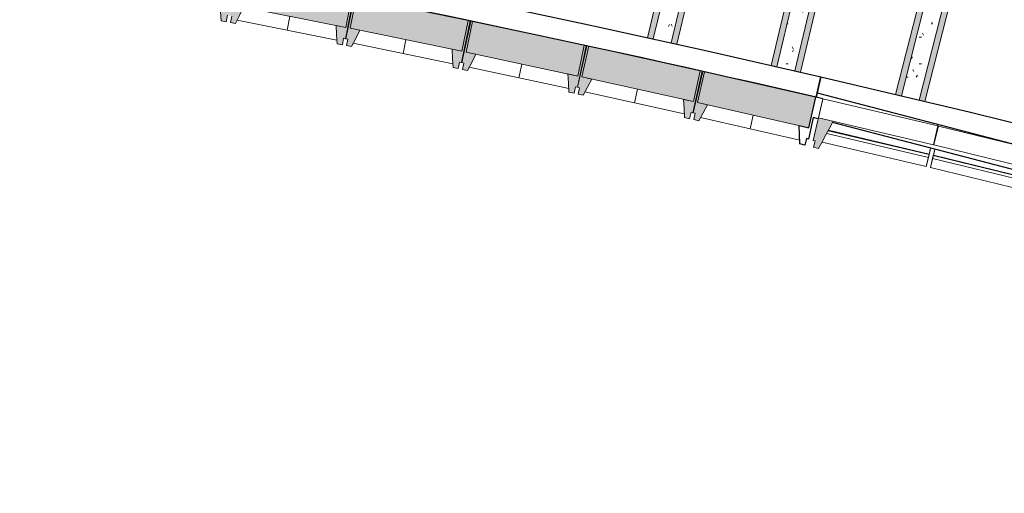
# Model space of a CAD drawing. Header units: centimetres. Extents: x -2631 to 9172, y -3616 to 502.
# Tile 9 of 36: x 97 to 847, y -3548 to -3187. Entities that reach past the tile are written whole.
import ezdxf

# ---------------------------------------------------------------- set-up
doc = ezdxf.new("R2010")
doc.units = ezdxf.units.CM
for name, color, linetype, lineweight in [('0-1', 7, 'Continuous', 5), ('MUR_C', 7, 'Continuous', 25), ('OSSATURE', 7, 'Continuous', 18), ('OSSATURE-2', 7, 'Continuous', 25), ('OSSATURE_C', 7, 'Continuous', 18), ('TOIT', 7, 'Continuous', 25), ('Z', 7, 'Continuous', 18)]:
    doc.layers.add(name, color=color, linetype=linetype, lineweight=lineweight)
doc.layers.add('OSSATURE-1', color=7, linetype='Continuous', lineweight=5, true_color=0x787878)
pattern_1 = [(0, (0, 0), (40.64, 10.16), [1.676, -28.804, 1.676, -28.804, -162.56]), (0, (0, 0), (40.64, 10.16), [-60.96, 1.676, -59.284, 1.676, -28.804, -71.12]), (0, (0, 0), (40.64, 10.16), [-152.4, 1.676, -18.644, 1.676, -49.124]), (120, (15.24, 5.08), (-29.118818, 30.115272), [1.676, -28.804, 1.676, -28.804, -162.56]), (120, (15.24, 5.08), (-29.118818, 30.115272), [-60.96, 1.676, -59.284, 1.676, -28.804, -71.12]), (120, (15.24, 5.08), (-29.118818, 30.115272), [-152.4, 1.676, -18.644, 1.676, -49.124]), (240, (20.32, 25.4), (-11.521182, -40.275272), [1.676, -28.804, 1.676, -28.804, -162.56]), (240, (20.32, 25.4), (-11.521182, -40.275272), [-60.96, 1.676, -59.284, 1.676, -28.804, -71.12]), (240, (20.32, 25.4), (-11.521182, -40.275272), [-152.4, 1.676, -18.644, 1.676, -49.124])]

# ---------------------------------------------------------------- blocks, each defined once
blk = doc.blocks.new('B02_ARC_rvt-1-DDDD_AAA_NNNN_CCC_1_50_N0_Isolations pafonds')
at = {"layer": 'MUR_C'}
for p, q in [((707.31, -3230.56), (703.69, -3246.15)), ((703.69, -3246.15), (707.31, -3230.56)), ((708.9, -3247.36), (703.69, -3246.15)), ((796.95, -3268.17), (796.49, -3268.05))]:
    blk.add_line(p, q, dxfattribs=at)
at = {"layer": 'MUR_C', "flags": 128}
for points in [[(360.06, -3155.13), (447.07, -3173.07), (533.95, -3191.62), (620.7, -3210.79), (707.31, -3230.56)], [(707.31, -3230.56), (821.33, -3257.58), (935.1, -3285.66), (1048.6, -3314.8), (1161.82, -3344.99), (1274.76, -3376.23), (1387.41, -3408.53), (1499.74, -3441.87), (1611.77, -3476.25), (1723.47, -3511.68), (1834.83, -3548.14)]]:
    blk.add_lwpolyline(points, dxfattribs=at)
at = {"layer": 'MUR_C'}
blk.add_arc((-2139.2, -15497.1), 12576.48, 76.935498, 81.882659, dxfattribs=at)
blk = doc.blocks.new('20_MUR PREFA_03 - MODULE_03-V19-DDDD_AAA_NNNN_CCC_1_50_N0_Isolations pafonds')
at = {"layer": 'Z'}
for p, q in [((-43.5, 32.17), (-43.5, 25.04)), ((-43.5, 19.17), (-43.5, 32.17)), ((-43.5, 32.17), (43.5, 32.17)), ((43.5, 32.17), (43.5, 19.17)), ((43.5, 25.04), (43.5, 32.17)), ((-43.5, 25.04), (-43.5, 22.74)), ((43.5, 25.04), (-43.5, 25.04)), ((-43.5, 22.74), (-43.5, 22.35)), ((43.5, 22.74), (-43.5, 22.74)), ((43.5, 22.74), (43.5, 25.04)), ((43.5, 22.35), (43.5, 22.74)), ((-43.5, 22.35), (-43.5, 19.15)), ((-43.5, 22.35), (43.5, 22.35)), ((43.5, 22.35), (43.5, 17.71)), ((43.5, 17.71), (43.5, 19.17)), ((45, 14.74), (-45, 14.74)), ((-45, -0.1), (-45, 14.74)), ((45, 14.74), (45, -0.1)), ((-45, -0.1), (45, -0.1))]:
    blk.add_line(p, q, dxfattribs=at)
blk = doc.blocks.new('20_MUR PREFA_03 - MODULE_03-V20-DDDD_AAA_NNNN_CCC_1_50_N0_Isolations pafonds')
at = {"layer": 'Z'}
for p, q in [((-43.5, 32.17), (-43.5, 25.04)), ((-43.5, 19.17), (-43.5, 32.17)), ((-43.5, 32.17), (38.06, 32.17)), ((-43.5, 25.04), (-43.5, 22.74)), ((36.16, 25.04), (-43.5, 25.04)), ((-43.5, 22.74), (-43.5, 22.35)), ((35.55, 22.74), (-43.5, 22.74)), ((-43.5, 22.35), (-43.5, 17.64)), ((-43.5, 22.35), (35.45, 22.35)), ((-43.5, 17.64), (-43.5, 19.17)), ((45, 14.74), (-45, 14.74)), ((-45, -0.1), (-45, 14.74)), ((45, 14.74), (45, -0.1)), ((45, 0.16), (45, 14.74)), ((-45, -0.1), (45, -0.1))]:
    blk.add_line(p, q, dxfattribs=at)
blk = doc.blocks.new('20_MUR PREFA_01 - MODULE_01 B-3165811-DDDD_AAA_NNNN_CCC_1_50_N0_Isolations pafonds')
at = {"layer": 'Z'}
blk.add_line((0, 23.93), (0, 34.62), dxfattribs=at)
blk = doc.blocks.new('B02_DC_STR_rvt-1-DDDD_AAA_NNNN_CCC_1_50_N0_Isolations pafonds')
at = {"layer": 'OSSATURE'}
h = blk.add_hatch(dxfattribs=at)
h.set_pattern_fill('FP_98', color=256, style=0, pattern_type=2)
h.set_pattern_definition([(70.132, (1280.837, -304.948), (11.4382603, 37.5879653), [1.388, -23.854, 1.388, -23.854, -134.627]), (70.132, (1280.837, -304.948), (11.4382603, 37.5879653), [-50.485, 1.388, -49.097, 1.388, -23.854, -58.9]), (70.132, (1280.837, -304.948), (11.4382603, 37.5879653), [-126.213, 1.388, -15.44, 1.388, -40.683]), (140.406, (1285.126, -290.111), (-8.196364, -5.089806), [0.30616, -5.26, 0.30616, -34.949]), (140.406, (1285.126, -290.111), (-8.196364, -5.089806), [-5.873, -5.26, 0.30616, -10.827, -18.555]), (140.406, (1285.126, -290.111), (-8.196364, -5.089806), [-22.266, 0.30616, -5.26, 0.30616, -12.683]), (140.406, (1285.126, -290.111), (-8.196364, -5.089806), [-28.139, -3.405, 0.30616, -8.971]), (261.067, (1286.556, -274.286), (-3.2425494, -32.4976764), [1.519, -26.104, 1.519, -173.426]), (261.067, (1286.556, -274.286), (-3.2425494, -32.4976764), [-29.142, -26.104, 1.519, -53.727, -92.077]), (261.067, (1286.556, -274.286), (-3.2425494, -32.4976764), [-110.492, 1.519, -26.104, 1.519, -62.934]), (261.067, (1286.556, -274.286), (-3.2425494, -32.4976764), [-139.634, -16.896, 1.519, -44.519])])
h.paths.add_polyline_path([(579.55, -3201.7), (722.56, -2601.05), (718.17, -2600.06), (575.16, -3200.73)])
h = blk.add_hatch(dxfattribs=at)
h.set_pattern_fill('FP_43', color=256, style=0, pattern_type=2)
h.set_pattern_definition(pattern_1)
h.paths.add_polyline_path([(593.23, -3204.72), (736.22, -2604.14), (722.56, -2601.05), (579.55, -3201.7), (585.13, -3202.93)])
h = blk.add_hatch(dxfattribs=at)
h.set_pattern_fill('FP_99', color=256, style=0, pattern_type=2)
h.set_pattern_definition([(70.132, (1203.473, -286.529), (11.4382603, 37.5879653), [1.388, -23.854, 1.388, -23.854, -134.627]), (70.132, (1203.473, -286.529), (11.4382603, 37.5879653), [-50.485, 1.388, -49.097, 1.388, -23.854, -58.9]), (70.132, (1203.473, -286.529), (11.4382603, 37.5879653), [-126.213, 1.388, -15.44, 1.388, -40.683]), (140.406, (1207.763, -271.692), (-8.196364, -5.089806), [0.30616, -5.26, 0.30616, -34.949]), (140.406, (1207.763, -271.692), (-8.196364, -5.089806), [-5.873, -5.26, 0.30616, -10.827, -18.555]), (140.406, (1207.763, -271.692), (-8.196364, -5.089806), [-22.266, 0.30616, -5.26, 0.30616, -12.683]), (140.406, (1207.763, -271.692), (-8.196364, -5.089806), [-28.139, -3.405, 0.30616, -8.971]), (261.067, (1209.193, -255.867), (-3.2425494, -32.4976764), [1.519, -26.104, 1.519, -173.426]), (261.067, (1209.193, -255.867), (-3.2425494, -32.4976764), [-29.142, -26.104, 1.519, -53.727, -92.077]), (261.067, (1209.193, -255.867), (-3.2425494, -32.4976764), [-110.492, 1.519, -26.104, 1.519, -62.934]), (261.067, (1209.193, -255.867), (-3.2425494, -32.4976764), [-139.634, -16.896, 1.519, -44.519])])
h.paths.add_polyline_path([(597.62, -3205.69), (740.61, -2605.13), (736.22, -2604.14), (593.23, -3204.72), (595.94, -3205.32)])
h = blk.add_hatch(dxfattribs=at)
h.set_pattern_fill('FP_100', color=256, style=0, pattern_type=2)
h.set_pattern_definition([(70.094, (1375.357, -329.325), (11.4798863, 37.6147385), [1.391, -23.896, 1.391, -158.761]), (70.094, (1375.357, -329.325), (11.4798863, 37.6147385), [-26.678, -23.896, 1.391, -49.184, -84.291]), (70.094, (1375.357, -329.325), (11.4798863, 37.6147385), [-101.149, 1.391, -23.896, 1.391, -57.613]), (70.094, (1375.357, -329.325), (11.4798863, 37.6147385), [-127.827, -15.467, 1.391, -40.754]), (141.089, (1379.662, -314.48), (-8.224752, -5.186755), [0.30427, -5.228, 0.30427, -5.228, -29.505]), (141.089, (1379.662, -314.48), (-8.224752, -5.186755), [-11.065, 0.30427, -10.76, 0.30427, -5.228, -12.909]), (141.089, (1379.662, -314.48), (-8.224752, -5.186755), [-27.661, 0.30427, -3.384, 0.30427, -8.916]), (261.023, (1381.097, -298.691), (-3.2549188, -32.4283217), [1.517, -26.072, 1.517, -173.214]), (261.023, (1381.097, -298.691), (-3.2549188, -32.4283217), [-29.107, -26.072, 1.517, -53.661, -91.964]), (261.023, (1381.097, -298.691), (-3.2549188, -32.4283217), [-110.357, 1.517, -26.072, 1.517, -62.857]), (261.023, (1381.097, -298.691), (-3.2549188, -32.4283217), [-139.463, -16.875, 1.517, -44.465])])
h.paths.add_polyline_path([(673.68, -3222.88), (817.44, -2622.49), (813.05, -2621.5), (669.29, -3221.88)])
h = blk.add_hatch(dxfattribs=at)
h.set_pattern_fill('FP_46', color=256, style=0, pattern_type=2)
h.set_pattern_definition(pattern_1)
h.paths.add_polyline_path([(687.33, -3226), (831.1, -2625.58), (817.44, -2622.49), (673.68, -3222.88)])
h = blk.add_hatch(dxfattribs=at)
h.set_pattern_fill('FP_101', color=256, style=0, pattern_type=2)
h.set_pattern_definition([(70.094, (1298.017, -310.806), (11.4798863, 37.6147385), [1.391, -23.896, 1.391, -158.761]), (70.094, (1298.017, -310.806), (11.4798863, 37.6147385), [-26.678, -23.896, 1.391, -49.184, -84.291]), (70.094, (1298.017, -310.806), (11.4798863, 37.6147385), [-101.149, 1.391, -23.896, 1.391, -57.613]), (70.094, (1298.017, -310.806), (11.4798863, 37.6147385), [-127.827, -15.467, 1.391, -40.754]), (141.089, (1302.322, -295.961), (-8.224752, -5.186755), [0.30427, -5.228, 0.30427, -34.733]), (141.089, (1302.322, -295.961), (-8.224752, -5.186755), [-5.837, -5.228, 0.30427, -10.76, -18.441]), (141.089, (1302.322, -295.961), (-8.224752, -5.186755), [-22.129, 0.30427, -5.228, 0.30427, -12.604]), (141.089, (1302.322, -295.961), (-8.224752, -5.186755), [-27.966, -3.384, 0.30427, -8.916]), (261.023, (1303.757, -280.172), (-3.2549188, -32.4283217), [1.517, -26.072, 1.517, -173.214]), (261.023, (1303.757, -280.172), (-3.2549188, -32.4283217), [-29.107, -26.072, 1.517, -53.661, -91.964]), (261.023, (1303.757, -280.172), (-3.2549188, -32.4283217), [-110.357, 1.517, -26.072, 1.517, -62.857]), (261.023, (1303.757, -280.172), (-3.2549188, -32.4283217), [-139.463, -16.875, 1.517, -44.465])])
h.paths.add_polyline_path([(691.71, -3227), (835.48, -2626.58), (831.1, -2625.58), (687.33, -3226), (688.94, -3226.37)])
h = blk.add_hatch(dxfattribs=at)
h.set_pattern_fill('FP_102', color=256, style=0, pattern_type=2)
h.set_pattern_definition([(69.684, (1500.34, -380.608), (11.9080619, 37.8639928), [1.415, -24.308, 1.415, -24.308, -137.191]), (69.684, (1500.34, -380.608), (11.9080619, 37.8639928), [-51.446, 1.415, -50.032, 1.415, -24.308, -60.021]), (69.684, (1500.34, -380.608), (11.9080619, 37.8639928), [-128.616, 1.415, -15.734, 1.415, -41.457]), (148.387, (1504.806, -365.696), (-8.532307, -6.149006), [0.2884, -4.955, 0.2884, -4.955, -27.966]), (148.387, (1504.806, -365.696), (-8.532307, -6.149006), [-10.487, 0.2884, -10.199, 0.2884, -4.955, -12.235]), (148.387, (1504.806, -365.696), (-8.532307, -6.149006), [-26.218, 0.2884, -3.207, 0.2884, -8.451]), (260.565, (1506.294, -350.275), (-3.3757699, -31.7156576), [1.498, -25.742, 1.498, -25.742, -145.281]), (260.565, (1506.294, -350.275), (-3.3757699, -31.7156576), [-54.48, 1.498, -52.982, 1.498, -25.742, -63.56]), (260.565, (1506.294, -350.275), (-3.3757699, -31.7156576), [-136.201, 1.498, -16.662, 1.498, -43.902])])
h.paths.add_polyline_path([(768.65, -3245.1), (920.48, -2646.59), (916.1, -2645.55), (764.27, -3244.06)])
h = blk.add_hatch(dxfattribs=at)
h.set_pattern_fill('FP_8', color=256, style=0, pattern_type=2)
h.set_pattern_definition(pattern_1)
h.paths.add_polyline_path([(782.27, -3248.33), (885.65, -2840.82), (882.57, -2840.05), (906.36, -2736.6), (911.74, -2737.96), (934.11, -2649.79), (920.48, -2646.59), (768.65, -3245.1), (777.94, -3247.3)])
h = blk.add_hatch(dxfattribs=at)
h.set_pattern_fill('FP_103', color=256, style=0, pattern_type=2)
h.set_pattern_definition([(69.684, (1423.256, -361.053), (11.9080619, 37.8639928), [1.415, -24.308, 1.415, -161.499]), (69.684, (1423.256, -361.053), (11.9080619, 37.8639928), [-27.138, -24.308, 1.415, -50.032, -85.744]), (69.684, (1423.256, -361.053), (11.9080619, 37.8639928), [-102.893, 1.415, -24.308, 1.415, -58.606]), (69.684, (1423.256, -361.053), (11.9080619, 37.8639928), [-130.031, -15.734, 1.415, -41.457]), (148.387, (1427.721, -346.142), (-8.532307, -6.149006), [0.2884, -4.955, 0.2884, -4.955, -27.966]), (148.387, (1427.721, -346.142), (-8.532307, -6.149006), [-10.487, 0.2884, -10.199, 0.2884, -4.955, -12.235]), (148.387, (1427.721, -346.142), (-8.532307, -6.149006), [-26.218, 0.2884, -3.207, 0.2884, -8.451]), (260.565, (1429.21, -330.72), (-3.3757699, -31.7156576), [1.498, -25.742, 1.498, -25.742, -145.281]), (260.565, (1429.21, -330.72), (-3.3757699, -31.7156576), [-54.48, 1.498, -52.982, 1.498, -25.742, -63.56]), (260.565, (1429.21, -330.72), (-3.3757699, -31.7156576), [-136.201, 1.498, -16.662, 1.498, -43.902])])
h.paths.add_polyline_path([(786.65, -3249.36), (890.02, -2841.9), (885.65, -2840.82), (782.27, -3248.33), (786.47, -3249.32)])
h.paths.add_polyline_path([(892.23, -2833.18), (914.38, -2745.85), (911.57, -2745.14), (891.38, -2832.97)])
h.paths.add_polyline_path([(916.1, -2739.06), (938.49, -2650.83), (934.11, -2649.79), (911.74, -2737.96), (913.49, -2738.4)])
at = {"layer": 'OSSATURE-1'}
for points in [[(254.07, -3188.56), (255.01, -3183.65), (256.48, -3183.93), (262.55, -3152.15), (261.08, -3151.87), (256.59, -3175.37), (249.13, -3173.95), (250.14, -3187.81)], [(261.15, -3189.94), (267.28, -3177.47), (259.83, -3176), (264.49, -3152.52), (263.02, -3152.23), (256.72, -3183.97), (258.19, -3184.26), (257.22, -3189.16), (259.83, -3189.68)], [(345.17, -3192.92), (349.84, -3169.41), (264.49, -3152.52), (259.83, -3176), (345, -3192.89)], [(342.56, -3206.09), (343.53, -3201.19), (345, -3201.48), (351.3, -3169.75), (349.83, -3169.45), (345.17, -3192.92), (337.72, -3191.45), (338.64, -3205.31)], [(349.62, -3207.52), (355.85, -3195.1), (348.41, -3193.57), (353.24, -3170.13), (351.77, -3169.83), (345.24, -3201.52), (346.7, -3201.87), (345.71, -3206.72), (346.71, -3206.92)], [(433.62, -3211.11), (438.46, -3187.63), (353.24, -3170.13), (348.41, -3193.57), (433.4, -3211.06)], [(430.92, -3224.26), (431.93, -3219.36), (433.4, -3219.66), (439.92, -3187.98), (438.45, -3187.67), (433.62, -3211.11), (426.19, -3209.58), (427, -3223.45)], [(437.97, -3225.74), (444.29, -3213.36), (436.86, -3211.78), (441.85, -3188.38), (440.39, -3188.06), (433.64, -3219.7), (435.1, -3220.02), (434.06, -3224.91), (436.86, -3225.5)], [(521.95, -3229.93), (526.95, -3206.48), (441.85, -3188.38), (436.86, -3211.78), (521.66, -3229.87)], [(519.15, -3243.06), (520.19, -3238.17), (521.66, -3238.48), (528.41, -3206.84), (526.94, -3206.53), (521.95, -3229.93), (514.52, -3228.35), (515.23, -3242.22), (518.09, -3242.83)], [(526.19, -3244.59), (532.59, -3232.26), (525.18, -3230.62), (530.34, -3207.26), (528.87, -3206.93), (521.9, -3238.52), (523.36, -3238.85), (522.28, -3243.73), (525.18, -3244.37)], [(610.13, -3249.38), (615.3, -3225.97), (530.34, -3207.26), (525.18, -3230.62), (609.78, -3249.31)], [(607.23, -3262.49), (608.31, -3257.61), (609.78, -3257.93), (616.76, -3226.34), (615.29, -3226.02), (610.13, -3249.38), (602.71, -3247.75), (603.33, -3261.63)], [(614.27, -3264.08), (620.76, -3251.79), (613.36, -3250.1), (618.68, -3226.77), (617.22, -3226.44), (610.02, -3257.98), (611.48, -3258.31), (610.37, -3263.19), (613.36, -3263.87)], [(698.17, -3269.47), (703.5, -3246.1), (618.68, -3226.77), (613.36, -3250.1), (697.76, -3269.38)], [(705.61, -3285.21), (716.77, -3264.4), (705.51, -3261.74), (701.41, -3279.08), (702.87, -3279.43), (701.72, -3284.29), (702.87, -3284.57)]]:
    blk.add_hatch(color=256, dxfattribs=at).paths.add_polyline_path(points)
at = {"layer": 'MUR_C'}
for p, q in [((698.17, -3269.47), (703.5, -3246.15)), ((703.5, -3246.15), (703.68, -3246.19)), ((703.68, -3246.19), (704.59, -3242.69)), ((704.59, -3242.69), (868.87, -3285.62)), ((701.53, -3261.53), (697.76, -3278.02)), ((705.32, -3262.52), (701.53, -3261.53)), ((690.77, -3267.78), (698.17, -3269.47)), ((1132.16, -3374.07), (716.25, -3265.37)), ((696.3, -3277.68), (695.18, -3282.56)), ((697.76, -3278.02), (696.3, -3277.68)), ((695.18, -3282.56), (691.28, -3281.67))]:
    blk.add_line(p, q, dxfattribs=at)
at = {"layer": 'MUR_C', "flags": 128}
blk.add_lwpolyline([(691.28, -3281.67), (691.03, -3274.72), (690.77, -3267.78)], dxfattribs=at)
at = {"layer": 'OSSATURE'}
for p, q in [((575.16, -3200.73), (718.17, -2600.06)), ((722.56, -2601.05), (579.55, -3201.7)), ((736.22, -2604.14), (593.23, -3204.72)), ((740.61, -2605.13), (597.62, -3205.69)), ((669.29, -3221.88), (813.05, -2621.5)), ((817.44, -2622.49), (673.68, -3222.88)), ((831.1, -2625.58), (687.33, -3226)), ((835.48, -2626.58), (691.71, -3227)), ((764.27, -3244.06), (916.1, -2645.55)), ((920.48, -2646.59), (768.65, -3245.1)), ((885.65, -2840.82), (782.27, -3248.33)), ((890.02, -2841.9), (786.65, -3249.36)), ((262.39, -3187.4), (338.45, -3202.49)), ((345.17, -3192.92), (345.4, -3191.76)), ((348.65, -3192.4), (348.41, -3193.57)), ((350.89, -3204.99), (426.83, -3220.63)), ((433.62, -3211.11), (433.86, -3209.94)), ((437.11, -3210.61), (436.86, -3211.78)), ((439.26, -3223.22), (515.09, -3239.4)), ((521.95, -3229.93), (522.19, -3228.77)), ((525.43, -3229.46), (525.18, -3230.62)), ((527.49, -3242.08), (603.2, -3258.8)), ((610.13, -3249.38), (610.39, -3248.22)), ((613.62, -3248.94), (613.36, -3250.1)), ((705.32, -3262.52), (708.9, -3247.39)), ((615.59, -3261.57), (691.18, -3278.84)), ((716.77, -3264.4), (716.25, -3265.37)), ((698.17, -3269.47), (698.44, -3268.31))]:
    blk.add_line(p, q, dxfattribs=at)
at = {"layer": 'OSSATURE_C'}
for p, q in [((351.3, -3169.75), (345, -3201.48)), ((349.84, -3169.41), (345.17, -3192.92)), ((345.17, -3192.92), (349.83, -3169.45)), ((345.24, -3201.52), (351.77, -3169.83)), ((348.41, -3193.57), (353.25, -3170.08)), ((353.24, -3170.13), (348.41, -3193.57)), ((353.25, -3170.08), (438.46, -3187.63)), ((345.17, -3192.92), (259.83, -3176)), ((254.07, -3188.56), (250.14, -3187.81)), ((255.01, -3183.65), (254.07, -3188.56)), ((257.22, -3189.16), (258.19, -3184.26)), ((261.15, -3189.94), (257.22, -3189.16)), ((439.92, -3187.98), (433.4, -3219.66)), ((438.46, -3187.63), (433.62, -3211.11)), ((433.62, -3211.11), (438.45, -3187.67)), ((433.64, -3219.7), (440.39, -3188.06)), ((436.86, -3211.78), (441.86, -3188.33)), ((441.85, -3188.38), (436.86, -3211.78)), ((438.45, -3187.67), (439.92, -3187.98)), ((440.39, -3188.06), (441.85, -3188.38)), ((441.86, -3188.33), (526.95, -3206.48)), ((337.72, -3191.45), (345.17, -3192.92)), ((348.41, -3193.57), (355.85, -3195.1)), ((433.62, -3211.11), (348.41, -3193.57)), ((343.53, -3201.19), (342.56, -3206.09)), ((345, -3201.48), (343.53, -3201.19)), ((346.71, -3201.82), (345.24, -3201.52)), ((345.71, -3206.72), (346.71, -3201.82)), ((342.56, -3206.09), (338.64, -3205.31)), ((349.62, -3207.52), (345.71, -3206.72)), ((426.19, -3209.58), (433.62, -3211.11)), ((436.86, -3211.78), (444.29, -3213.36)), ((521.95, -3229.93), (436.86, -3211.78)), ((528.41, -3206.84), (521.66, -3238.48)), ((521.9, -3238.52), (528.87, -3206.93)), ((526.95, -3206.48), (521.95, -3229.93)), ((521.95, -3229.93), (526.94, -3206.53)), ((525.18, -3230.62), (530.35, -3207.21)), ((530.34, -3207.26), (525.18, -3230.62)), ((526.94, -3206.53), (528.41, -3206.84)), ((528.87, -3206.93), (530.34, -3207.26)), ((530.35, -3207.21), (615.3, -3225.97)), ((431.93, -3219.36), (430.92, -3224.26)), ((433.4, -3219.66), (431.93, -3219.36)), ((435.1, -3220.02), (433.64, -3219.7)), ((430.92, -3224.26), (427, -3223.45)), ((434.06, -3224.91), (435.1, -3220.02)), ((437.97, -3225.74), (434.06, -3224.91)), ((616.76, -3226.34), (609.78, -3257.93)), ((610.02, -3257.98), (617.22, -3226.44)), ((615.3, -3225.97), (610.13, -3249.38)), ((610.13, -3249.38), (615.29, -3226.02)), ((613.36, -3250.1), (618.7, -3226.72)), ((618.68, -3226.77), (613.36, -3250.1)), ((615.29, -3226.02), (616.76, -3226.34)), ((617.22, -3226.44), (618.68, -3226.77)), ((618.7, -3226.72), (703.51, -3246.1)), ((514.52, -3228.35), (521.95, -3229.93)), ((525.18, -3230.62), (532.59, -3232.26)), ((610.13, -3249.38), (525.18, -3230.62)), ((519.15, -3243.06), (515.23, -3242.22)), ((520.19, -3238.17), (519.15, -3243.06)), ((521.66, -3238.48), (520.19, -3238.17)), ((523.36, -3238.85), (521.9, -3238.52)), ((522.28, -3243.73), (523.36, -3238.85)), ((526.19, -3244.59), (522.28, -3243.73)), ((602.71, -3247.75), (610.13, -3249.38)), ((703.51, -3246.1), (698.17, -3269.47)), ((613.36, -3250.1), (620.76, -3251.79)), ((698.17, -3269.47), (613.36, -3250.1)), ((607.23, -3262.49), (603.33, -3261.63)), ((608.31, -3257.61), (607.23, -3262.49)), ((609.78, -3257.93), (608.31, -3257.61)), ((611.48, -3258.31), (610.02, -3257.98)), ((610.37, -3263.19), (611.48, -3258.31)), ((614.27, -3264.08), (610.37, -3263.19)), ((701.41, -3279.08), (705.32, -3262.52)), ((702.87, -3279.43), (701.41, -3279.08)), ((701.72, -3284.29), (702.87, -3279.43)), ((705.61, -3285.21), (701.72, -3284.29))]:
    blk.add_line(p, q, dxfattribs=at)
at = {"layer": 'OSSATURE_C', "flags": 128}
for points in [[(250.14, -3187.81), (249.64, -3180.88), (249.13, -3173.95)], [(267.28, -3177.47), (264.21, -3183.71), (261.15, -3189.94)], [(338.64, -3205.31), (338.18, -3198.38), (337.72, -3191.45)], [(355.85, -3195.1), (352.74, -3201.31), (349.62, -3207.52)], [(427, -3223.45), (426.59, -3216.51), (426.19, -3209.58)], [(444.29, -3213.36), (441.13, -3219.55), (437.97, -3225.74)], [(515.23, -3242.22), (514.88, -3235.28), (514.52, -3228.35)], [(532.59, -3232.26), (529.39, -3238.43), (526.19, -3244.59)], [(603.33, -3261.63), (603.02, -3254.69), (602.71, -3247.75)], [(620.76, -3251.79), (617.51, -3257.93), (614.27, -3264.08)], [(716.25, -3265.37), (713.59, -3270.33), (710.93, -3275.29), (708.27, -3280.25), (705.61, -3285.21)]]:
    blk.add_lwpolyline(points, dxfattribs=at)
at = {"layer": 'TOIT'}
for p, q in [((440.38, -3188.15), (439.89, -3188.04)), ((439.89, -3188.04), (440.38, -3188.15)), ((528.87, -3207), (528.39, -3206.89)), ((528.39, -3206.89), (528.87, -3207)), ((617.22, -3226.48), (616.74, -3226.38)), ((616.74, -3226.38), (617.22, -3226.48))]:
    blk.add_line(p, q, dxfattribs=at)
at = {"layer": 'OSSATURE-2'}
for name, p, rotation in [('20_MUR PREFA_01 - MODULE_01 B-3165811-DDDD_AAA_NNNN_CCC_1_50_N0_Isolations pafonds', (307.16, -3160.99), 168.7797790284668), ('20_MUR PREFA_01 - MODULE_01 B-3165811-DDDD_AAA_NNNN_CCC_1_50_N0_Isolations pafonds', (395.84, -3178.9), 168.3681445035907), ('20_MUR PREFA_01 - MODULE_01 B-3165811-DDDD_AAA_NNNN_CCC_1_50_N0_Isolations pafonds', (484.4, -3197.45), 167.9565099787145), ('20_MUR PREFA_01 - MODULE_01 B-3165811-DDDD_AAA_NNNN_CCC_1_50_N0_Isolations pafonds', (572.81, -3216.64), 167.5448754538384), ('20_MUR PREFA_03 - MODULE_03-V20-DDDD_AAA_NNNN_CCC_1_50_N0_Isolations pafonds', (752.69, -3257.74), 166.7120014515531), ('20_MUR PREFA_01 - MODULE_01 B-3165811-DDDD_AAA_NNNN_CCC_1_50_N0_Isolations pafonds', (661.09, -3236.46), 167.1332409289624), ('20_MUR PREFA_03 - MODULE_03-V19-DDDD_AAA_NNNN_CCC_1_50_N0_Isolations pafonds', (840.67, -3278.85), 166.3003667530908)]:
    blk.add_blockref(name, p, dxfattribs=dict(at, rotation=rotation))

msp = doc.modelspace()

# ---------------------------------------------------------------- block references
at = {"layer": '0-1'}
for name in ['B02_DC_STR_rvt-1-DDDD_AAA_NNNN_CCC_1_50_N0_Isolations pafonds', 'B02_ARC_rvt-1-DDDD_AAA_NNNN_CCC_1_50_N0_Isolations pafonds']:
    msp.add_blockref(name, (0, 0), dxfattribs=at)

doc.saveas('drawing.dxf')
